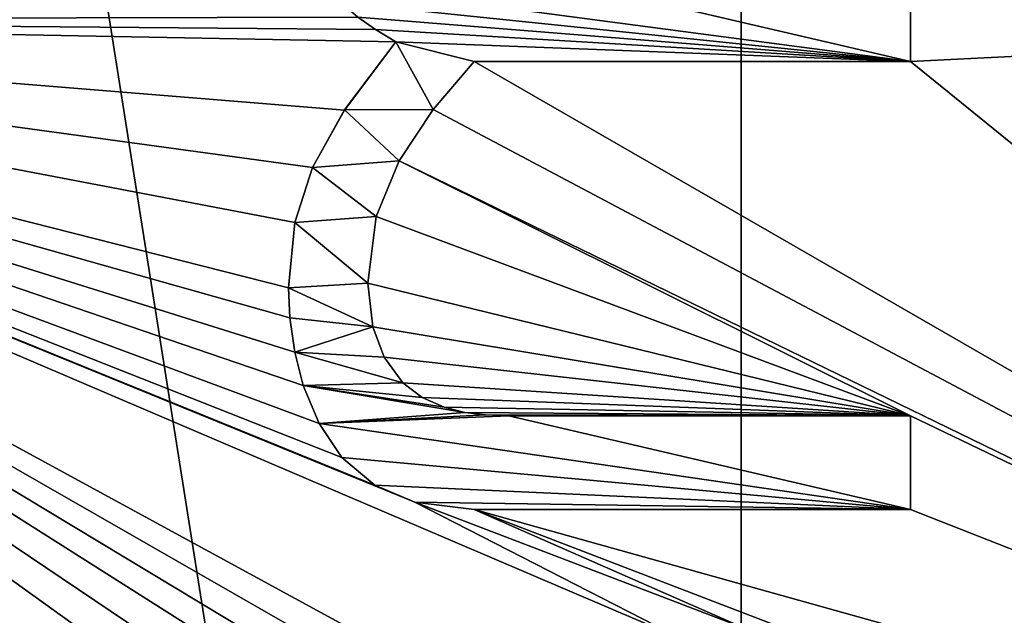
# Model space of a CAD drawing. Header units: millimetres. Extents: x -50 to 50, y -120 to 419.
# Tile 20 of 241: x -17.25 to -12.55, y -2.84 to 0. Entities that reach past the tile are written whole.
import ezdxf

# ---------------------------------------------------------------- set-up
doc = ezdxf.new("R2010")
doc.units = ezdxf.units.MM
doc.header["$LTSCALE"] = 81.481481
for name, color, linetype in [('1008', 7, 'CONTINUOUS'), ('11', 7, 'CONTINUOUS'), ('1102', 7, 'CONTINUOUS'), ('12', 7, 'CONTINUOUS'), ('13', 7, 'CONTINUOUS'), ('14', 7, 'CONTINUOUS'), ('15', 7, 'CONTINUOUS'), ('208', 7, 'CONTINUOUS'), ('404', 7, 'CONTINUOUS'), ('405', 7, 'CONTINUOUS'), ('406', 7, 'CONTINUOUS'), ('407', 7, 'CONTINUOUS'), ('408', 7, 'CONTINUOUS'), ('409', 7, 'CONTINUOUS'), ('410', 7, 'CONTINUOUS'), ('411', 7, 'CONTINUOUS'), ('412', 7, 'CONTINUOUS'), ('413', 7, 'CONTINUOUS'), ('414', 7, 'CONTINUOUS'), ('415', 7, 'CONTINUOUS'), ('416', 7, 'CONTINUOUS'), ('417', 7, 'CONTINUOUS'), ('418', 7, 'CONTINUOUS'), ('419', 7, 'CONTINUOUS'), ('420', 7, 'CONTINUOUS'), ('421', 7, 'CONTINUOUS'), ('9', 7, 'CONTINUOUS')]:
    doc.layers.add(name, color=color, linetype=linetype)

msp = doc.modelspace()

# ---------------------------------------------------------------- linework, layer by layer
at = {"layer": '1008', "linetype": 'CONTINUOUS'}
for points in [[(-19.8447, 6.8694, 69), (-15.8584, 0.2781, 69), (-21, 0, 69), (-19.8447, 6.8694, 69)], [(-15.8584, 0.2781, 69), (-15.7934, 0.1709, 69), (-21, 0, 69), (-15.8584, 0.2781, 69)], [(-13, -0.1991, 69), (-13, 0.2466, 69), (-9, 0, 69), (-13, -0.1991, 69)], [(-15.7934, 0.1709, 69), (-15.7141, 0.081, 69), (-21, 0, 69), (-15.7934, 0.1709, 69)], [(-15.7141, 0.081, 69), (-15.6342, 0.0118, 69), (-21, 0, 69), (-15.7141, 0.081, 69)], [(-15.6342, 0.0118, 69), (-15.5503, -0.0465, 69), (-21, 0, 69), (-15.6342, 0.0118, 69)], [(-13, -0.1991, 69), (-9, 0, 69), (-7.8813, -4.3457, 69), (-13, -0.1991, 69)], [(-15.553, -2.2184, 69), (-15.3627, -2.3, 69), (-21, 0, 69), (-15.553, -2.2184, 69)], [(-15.7111, -2.0856, 69), (-15.553, -2.2184, 69), (-21, 0, 69), (-15.7111, -2.0856, 69)], [(-15.3627, -2.3, 69), (-14.0882, -2.9515, 69), (-21, 0, 69), (-15.3627, -2.3, 69)], [(-15.8193, -1.9251, 69), (-15.7111, -2.0856, 69), (-21, 0, 69), (-15.8193, -1.9251, 69)], [(-15.8947, -1.7438, 69), (-15.8193, -1.9251, 69), (-21, 0, 69), (-15.8947, -1.7438, 69)], [(-15.9354, -1.5851, 69), (-15.8947, -1.7438, 69), (-21, 0, 69), (-15.9354, -1.5851, 69)], [(-15.9582, -1.4208, 69), (-15.9354, -1.5851, 69), (-21, 0, 69), (-15.9582, -1.4208, 69)], [(-15.9656, -1.2775, 69), (-15.9582, -1.4208, 69), (-21, 0, 69), (-15.9656, -1.2775, 69)], [(-15.9349, -0.9671, 69), (-15.9656, -1.2775, 69), (-21, 0, 69), (-15.9349, -0.9671, 69)], [(-15.8511, -0.7048, 69), (-15.9349, -0.9671, 69), (-21, 0, 69), (-15.8511, -0.7048, 69)], [(-15.6977, -0.4304, 69), (-15.8511, -0.7048, 69), (-21, 0, 69), (-15.6977, -0.4304, 69)], [(-15.4539, -0.1056, 69), (-15.6977, -0.4304, 69), (-21, 0, 69), (-15.4539, -0.1056, 69)], [(-15.5503, -0.0465, 69), (-15.4539, -0.1056, 69), (-21, 0, 69), (-15.5503, -0.0465, 69)], [(-15.7675, -5.5141, 69), (-15.6376, -5.6975, 69), (-21, 0, 69), (-15.7675, -5.5141, 69)], [(-15.8546, -5.3156, 69), (-15.7675, -5.5141, 69), (-21, 0, 69), (-15.8546, -5.3156, 69)], [(-21, 0, 69), (-15.6376, -5.6975, 69), (-19.8447, -6.8694, 69), (-21, 0, 69)], [(-15.9188, -5.0689, 69), (-15.8546, -5.3156, 69), (-21, 0, 69), (-15.9188, -5.0689, 69)], [(-15.954, -4.8121, 69), (-15.9188, -5.0689, 69), (-21, 0, 69), (-15.954, -4.8121, 69)], [(-15.9656, -4.5567, 69), (-15.954, -4.8121, 69), (-21, 0, 69), (-15.9656, -4.5567, 69)], [(-15.9484, -4.2211, 69), (-15.9656, -4.5567, 69), (-21, 0, 69), (-15.9484, -4.2211, 69)], [(-15.9025, -3.9521, 69), (-15.9484, -4.2211, 69), (-21, 0, 69), (-15.9025, -3.9521, 69)], [(-15.8316, -3.7144, 69), (-15.9025, -3.9521, 69), (-21, 0, 69), (-15.8316, -3.7144, 69)], [(-15.749, -3.5345, 69), (-15.8316, -3.7144, 69), (-21, 0, 69), (-15.749, -3.5345, 69)], [(-15.6554, -3.3855, 69), (-15.749, -3.5345, 69), (-21, 0, 69), (-15.6554, -3.3855, 69)], [(-15.5653, -3.2734, 69), (-15.6554, -3.3855, 69), (-21, 0, 69), (-15.5653, -3.2734, 69)], [(-15.4617, -3.1727, 69), (-15.5653, -3.2734, 69), (-21, 0, 69), (-15.4617, -3.1727, 69)], [(-15.3494, -3.0767, 69), (-15.4617, -3.1727, 69), (-21, 0, 69), (-15.3494, -3.0767, 69)], [(-14.0882, -2.9515, 69), (-15.3494, -3.0767, 69), (-21, 0, 69), (-14.0882, -2.9515, 69)], [(-15.2749, -0.4279, 69), (-15.0798, -0.1991, 69), (-7.8813, -4.3457, 69), (-15.2749, -0.4279, 69)], [(-15.0798, -0.1991, 69), (-13, -0.1991, 69), (-7.8813, -4.3457, 69), (-15.0798, -0.1991, 69)], [(-15.4374, -0.6723, 69), (-15.2749, -0.4279, 69), (-7.8813, -4.3457, 69), (-15.4374, -0.6723, 69)], [(-15.5467, -0.9371, 69), (-15.4374, -0.6723, 69), (-13, -1.8882, 69), (-15.5467, -0.9371, 69)], [(-13, -1.8882, 69), (-15.4374, -0.6723, 69), (-7.8813, -4.3457, 69), (-13, -1.8882, 69)], [(-15.586, -1.2555, 69), (-15.5467, -0.9371, 69), (-13, -1.8882, 69), (-15.586, -1.2555, 69)], [(-15.5633, -1.4641, 69), (-15.586, -1.2555, 69), (-13, -1.8882, 69), (-15.5633, -1.4641, 69)], [(-15.5089, -1.6076, 69), (-15.5633, -1.4641, 69), (-13, -1.8882, 69), (-15.5089, -1.6076, 69)], [(-15.4191, -1.7301, 69), (-15.5089, -1.6076, 69), (-13, -1.8882, 69), (-15.4191, -1.7301, 69)], [(-15.3274, -1.8002, 69), (-15.4191, -1.7301, 69), (-13, -1.8882, 69), (-15.3274, -1.8002, 69)], [(-15.2234, -1.8464, 69), (-15.3274, -1.8002, 69), (-13, -1.8882, 69), (-15.2234, -1.8464, 69)], [(-15.1238, -1.8717, 69), (-15.2234, -1.8464, 69), (-13, -1.8882, 69), (-15.1238, -1.8717, 69)], [(-15.0252, -1.8838, 69), (-15.1238, -1.8717, 69), (-13, -1.8882, 69), (-15.0252, -1.8838, 69)], [(-14.9147, -1.8882, 69), (-15.0252, -1.8838, 69), (-13, -1.8882, 69), (-14.9147, -1.8882, 69)], [(-13, -2.3339, 69), (-13, -1.8882, 69), (-7.8813, -4.3457, 69), (-13, -2.3339, 69)], [(-15.3627, -2.3, 69), (-15.0798, -2.3339, 69), (-13.7868, -2.9006, 69), (-15.3627, -2.3, 69)], [(-15.3627, -2.3, 69), (-13.7868, -2.9006, 69), (-14.0882, -2.9515, 69), (-15.3627, -2.3, 69)], [(-15.0798, -2.3339, 69), (-13, -2.3339, 69), (-7.8813, -4.3457, 69), (-15.0798, -2.3339, 69)], [(-13.7868, -2.9006, 69), (-15.0798, -2.3339, 69), (-13.5243, -2.9315, 69), (-13.7868, -2.9006, 69)], [(-13.5243, -2.9315, 69), (-15.0798, -2.3339, 69), (-7.8813, -4.3457, 69), (-13.5243, -2.9315, 69)]]:
    msp.add_3dface(points, dxfattribs=at)
at = {"layer": '11', "linetype": 'CONTINUOUS'}
for points in [[(-20.45, 0, 2.05), (-20.45, 0, 5.95), (-16.5443, -12.0204, 5.95), (-20.45, 0, 2.05)], [(-20.45, 0, 2.05), (-16.5443, -12.0204, 5.95), (-16.5443, -12.0204, 2.05), (-20.45, 0, 2.05)]]:
    msp.add_3dface(points, dxfattribs=at)
at = {"layer": '1102', "linetype": 'CONTINUOUS'}
for points in [[(-14.9147, 0.2466, 68.5), (-13, -0.1991, 68.5), (-15.7934, 0.1709, 68.5), (-14.9147, 0.2466, 68.5)], [(-14.9147, 0.2466, 68.5), (-13, 0.2466, 68.5), (-13, -0.1991, 68.5), (-14.9147, 0.2466, 68.5)], [(-13, -0.1991, 68.5), (-15.714, 0.081, 68.5), (-15.7934, 0.1709, 68.5), (-13, -0.1991, 68.5)], [(-13, -0.1991, 68.5), (-15.6342, 0.0118, 68.5), (-15.714, 0.081, 68.5), (-13, -0.1991, 68.5)], [(-13, -0.1991, 68.5), (-15.5503, -0.0465, 68.5), (-15.6342, 0.0118, 68.5), (-13, -0.1991, 68.5)], [(-13, -0.1991, 68.5), (-15.4539, -0.1056, 68.5), (-15.5503, -0.0465, 68.5), (-13, -0.1991, 68.5)], [(-15.2749, -0.4279, 68.5), (-15.6976, -0.4302, 68.5), (-15.4539, -0.1056, 68.5), (-15.2749, -0.4279, 68.5)], [(-13, -0.1991, 68.5), (-15.0798, -0.1991, 68.5), (-15.4539, -0.1056, 68.5), (-13, -0.1991, 68.5)], [(-15.0798, -0.1991, 68.5), (-15.2749, -0.4279, 68.5), (-15.4539, -0.1056, 68.5), (-15.0798, -0.1991, 68.5)], [(-15.4374, -0.6723, 68.5), (-15.8511, -0.7048, 68.5), (-15.6976, -0.4302, 68.5), (-15.4374, -0.6723, 68.5)], [(-15.2749, -0.4279, 68.5), (-15.4374, -0.6723, 68.5), (-15.6976, -0.4302, 68.5), (-15.2749, -0.4279, 68.5)], [(-15.4374, -0.6723, 68.5), (-15.5467, -0.9371, 68.5), (-15.8511, -0.7048, 68.5), (-15.4374, -0.6723, 68.5)], [(-15.5467, -0.9371, 68.5), (-15.9349, -0.9671, 68.5), (-15.8511, -0.7048, 68.5), (-15.5467, -0.9371, 68.5)], [(-15.5467, -0.9371, 68.5), (-15.586, -1.2555, 68.5), (-15.9349, -0.9671, 68.5), (-15.5467, -0.9371, 68.5)], [(-15.586, -1.2555, 68.5), (-15.9656, -1.2775, 68.5), (-15.9349, -0.9671, 68.5), (-15.586, -1.2555, 68.5)], [(-15.586, -1.2555, 68.5), (-15.5633, -1.4639, 68.5), (-15.9656, -1.2775, 68.5), (-15.586, -1.2555, 68.5)], [(-15.5633, -1.4639, 68.5), (-15.9582, -1.4208, 68.5), (-15.9656, -1.2775, 68.5), (-15.5633, -1.4639, 68.5)], [(-15.5633, -1.4639, 68.5), (-15.9354, -1.5851, 68.5), (-15.9582, -1.4208, 68.5), (-15.5633, -1.4639, 68.5)], [(-15.5633, -1.4639, 68.5), (-15.5089, -1.6076, 68.5), (-15.9354, -1.5851, 68.5), (-15.5633, -1.4639, 68.5)], [(-15.5089, -1.6076, 68.5), (-15.4191, -1.7302, 68.5), (-15.9354, -1.5851, 68.5), (-15.5089, -1.6076, 68.5)], [(-15.4191, -1.7302, 68.5), (-15.8947, -1.7438, 68.5), (-15.9354, -1.5851, 68.5), (-15.4191, -1.7302, 68.5)], [(-15.4191, -1.7302, 68.5), (-15.3274, -1.8002, 68.5), (-15.8947, -1.7438, 68.5), (-15.4191, -1.7302, 68.5)], [(-15.3274, -1.8002, 68.5), (-15.2234, -1.8464, 68.5), (-15.8947, -1.7438, 68.5), (-15.3274, -1.8002, 68.5)], [(-15.2234, -1.8464, 68.5), (-15.1238, -1.8717, 68.5), (-15.8947, -1.7438, 68.5), (-15.2234, -1.8464, 68.5)], [(-15.1238, -1.8717, 68.5), (-15.8193, -1.9251, 68.5), (-15.8947, -1.7438, 68.5), (-15.1238, -1.8717, 68.5)], [(-15.1238, -1.8717, 68.5), (-15.0252, -1.8838, 68.5), (-15.8193, -1.9251, 68.5), (-15.1238, -1.8717, 68.5)], [(-15.0252, -1.8838, 68.5), (-14.9147, -1.8882, 68.5), (-15.8193, -1.9251, 68.5), (-15.0252, -1.8838, 68.5)], [(-14.9147, -1.8882, 68.5), (-13, -2.3339, 68.5), (-15.8193, -1.9251, 68.5), (-14.9147, -1.8882, 68.5)], [(-14.9147, -1.8882, 68.5), (-13, -1.8882, 68.5), (-13, -2.3339, 68.5), (-14.9147, -1.8882, 68.5)], [(-13, -2.3339, 68.5), (-15.7111, -2.0856, 68.5), (-15.8193, -1.9251, 68.5), (-13, -2.3339, 68.5)], [(-13, -2.3339, 68.5), (-15.553, -2.2184, 68.5), (-15.7111, -2.0856, 68.5), (-13, -2.3339, 68.5)], [(-13, -2.3339, 68.5), (-15.3628, -2.3, 68.5), (-15.553, -2.2184, 68.5), (-13, -2.3339, 68.5)], [(-13, -2.3339, 68.5), (-15.0798, -2.3339, 68.5), (-15.3628, -2.3, 68.5), (-13, -2.3339, 68.5)]]:
    msp.add_3dface(points, dxfattribs=at)
at = {"layer": '12', "linetype": 'CONTINUOUS'}
msp.add_3dface([(-17.3939, 12.6374, 1), (-16.5443, 12.0204, 2.05), (-20.45, 0, 2.05), (-17.3939, 12.6374, 1)], dxfattribs=at)
at = {"layer": '13', "linetype": 'CONTINUOUS'}
for points in [[(-17.3939, 12.6374, 7), (-21.5, 0, 7), (-16.5443, 12.0204, 5.95), (-17.3939, 12.6374, 7)], [(-21.5, 0, 7), (-20.45, 0, 5.95), (-16.5443, 12.0204, 5.95), (-21.5, 0, 7)]]:
    msp.add_3dface(points, dxfattribs=at)
at = {"layer": '14', "linetype": 'CONTINUOUS'}
for points in [[(-21.5, 0, 1), (-20.45, 0, 2.05), (-16.5443, -12.0204, 2.05), (-21.5, 0, 1)], [(-17.3939, -12.6374, 1), (-21.5, 0, 1), (-16.5443, -12.0204, 2.05), (-17.3939, -12.6374, 1)]]:
    msp.add_3dface(points, dxfattribs=at)
at = {"layer": '15', "linetype": 'CONTINUOUS'}
msp.add_3dface([(-20.45, 0, 5.95), (-17.3939, -12.6374, 7), (-16.5443, -12.0204, 5.95), (-20.45, 0, 5.95)], dxfattribs=at)
at = {"layer": '208', "linetype": 'CONTINUOUS'}
for points in [[(0, -23.5, 71), (0, 23.5, 71), (-13.8066, 19.0165, 71), (0, -23.5, 71)], [(-19.0088, 13.8172, 71), (-13.8066, -19.0165, 71), (-13.8066, 19.0165, 71), (-19.0088, 13.8172, 71)], [(-13.8066, -19.0165, 71), (0, -23.5, 71), (-13.8066, 19.0165, 71), (-13.8066, -19.0165, 71)], [(-19.0088, -13.8172, 71), (-13.8066, -19.0165, 71), (-19.0088, 13.8172, 71), (-19.0088, -13.8172, 71)]]:
    msp.add_3dface(points, dxfattribs=at)
at = {"layer": '404', "linetype": 'CONTINUOUS'}
for points in [[(-13, 0.2466, 68.5), (-13, 0.2466, 69), (-13, -0.1991, 68.5), (-13, 0.2466, 68.5)], [(-13, -0.1991, 68.5), (-13, 0.2466, 69), (-13, -0.1991, 69), (-13, -0.1991, 68.5)]]:
    msp.add_3dface(points, dxfattribs=at)
at = {"layer": '405', "linetype": 'CONTINUOUS'}
for points in [[(-13, -0.1991, 68.5), (-13, -0.1991, 69), (-15.0798, -0.1991, 69), (-13, -0.1991, 68.5)], [(-15.0798, -0.1991, 68.5), (-13, -0.1991, 68.5), (-15.0798, -0.1991, 69), (-15.0798, -0.1991, 68.5)]]:
    msp.add_3dface(points, dxfattribs=at)
at = {"layer": '406', "linetype": 'CONTINUOUS'}
for points in [[(-15.0798, -0.1991, 68.5), (-15.0798, -0.1991, 69), (-15.2749, -0.4279, 69), (-15.0798, -0.1991, 68.5)], [(-15.0798, -0.1991, 68.5), (-15.2749, -0.4279, 69), (-15.2749, -0.4279, 68.5), (-15.0798, -0.1991, 68.5)], [(-15.2749, -0.4279, 69), (-15.4374, -0.6723, 69), (-15.2749, -0.4279, 68.5), (-15.2749, -0.4279, 69)], [(-15.2749, -0.4279, 68.5), (-15.4374, -0.6723, 69), (-15.4374, -0.6723, 68.5), (-15.2749, -0.4279, 68.5)]]:
    msp.add_3dface(points, dxfattribs=at)
at = {"layer": '407', "linetype": 'CONTINUOUS'}
for points in [[(-15.4374, -0.6723, 68.5), (-15.4374, -0.6723, 69), (-15.5467, -0.9371, 69), (-15.4374, -0.6723, 68.5)], [(-15.4374, -0.6723, 68.5), (-15.5467, -0.9371, 69), (-15.5467, -0.9371, 68.5), (-15.4374, -0.6723, 68.5)], [(-15.5467, -0.9371, 69), (-15.586, -1.2555, 69), (-15.5467, -0.9371, 68.5), (-15.5467, -0.9371, 69)], [(-15.5467, -0.9371, 68.5), (-15.586, -1.2555, 69), (-15.586, -1.2555, 68.5), (-15.5467, -0.9371, 68.5)]]:
    msp.add_3dface(points, dxfattribs=at)
at = {"layer": '408', "linetype": 'CONTINUOUS'}
for points in [[(-15.586, -1.2555, 68.5), (-15.586, -1.2555, 69), (-15.5633, -1.4641, 69), (-15.586, -1.2555, 68.5)], [(-15.586, -1.2555, 68.5), (-15.5633, -1.4641, 69), (-15.5633, -1.4639, 68.5), (-15.586, -1.2555, 68.5)], [(-15.5633, -1.4641, 69), (-15.5089, -1.6076, 69), (-15.5633, -1.4639, 68.5), (-15.5633, -1.4641, 69)], [(-15.5633, -1.4639, 68.5), (-15.5089, -1.6076, 69), (-15.5089, -1.6076, 68.5), (-15.5633, -1.4639, 68.5)]]:
    msp.add_3dface(points, dxfattribs=at)
at = {"layer": '409', "linetype": 'CONTINUOUS'}
for points in [[(-15.5089, -1.6076, 68.5), (-15.5089, -1.6076, 69), (-15.4191, -1.7301, 69), (-15.5089, -1.6076, 68.5)], [(-15.5089, -1.6076, 68.5), (-15.4191, -1.7301, 69), (-15.4191, -1.7302, 68.5), (-15.5089, -1.6076, 68.5)], [(-15.4191, -1.7301, 69), (-15.3274, -1.8002, 69), (-15.4191, -1.7302, 68.5), (-15.4191, -1.7301, 69)], [(-15.4191, -1.7302, 68.5), (-15.3274, -1.8002, 69), (-15.3274, -1.8002, 68.5), (-15.4191, -1.7302, 68.5)]]:
    msp.add_3dface(points, dxfattribs=at)
at = {"layer": '410', "linetype": 'CONTINUOUS'}
for points in [[(-15.3274, -1.8002, 68.5), (-15.3274, -1.8002, 69), (-15.2234, -1.8464, 69), (-15.3274, -1.8002, 68.5)], [(-15.3274, -1.8002, 68.5), (-15.2234, -1.8464, 69), (-15.2234, -1.8464, 68.5), (-15.3274, -1.8002, 68.5)], [(-15.2234, -1.8464, 69), (-15.1238, -1.8717, 69), (-15.2234, -1.8464, 68.5), (-15.2234, -1.8464, 69)], [(-15.2234, -1.8464, 68.5), (-15.1238, -1.8717, 69), (-15.1238, -1.8717, 68.5), (-15.2234, -1.8464, 68.5)]]:
    msp.add_3dface(points, dxfattribs=at)
at = {"layer": '411', "linetype": 'CONTINUOUS'}
for points in [[(-15.1238, -1.8717, 68.5), (-15.1238, -1.8717, 69), (-15.0252, -1.8838, 69), (-15.1238, -1.8717, 68.5)], [(-15.1238, -1.8717, 68.5), (-15.0252, -1.8838, 69), (-15.0252, -1.8838, 68.5), (-15.1238, -1.8717, 68.5)], [(-15.0252, -1.8838, 69), (-14.9147, -1.8882, 69), (-15.0252, -1.8838, 68.5), (-15.0252, -1.8838, 69)], [(-15.0252, -1.8838, 68.5), (-14.9147, -1.8882, 69), (-14.9147, -1.8882, 68.5), (-15.0252, -1.8838, 68.5)]]:
    msp.add_3dface(points, dxfattribs=at)
at = {"layer": '412', "linetype": 'CONTINUOUS'}
for points in [[(-14.9147, -1.8882, 68.5), (-14.9147, -1.8882, 69), (-13, -1.8882, 69), (-14.9147, -1.8882, 68.5)], [(-13, -1.8882, 68.5), (-14.9147, -1.8882, 68.5), (-13, -1.8882, 69), (-13, -1.8882, 68.5)]]:
    msp.add_3dface(points, dxfattribs=at)
at = {"layer": '413', "linetype": 'CONTINUOUS'}
for points in [[(-13, -1.8882, 68.5), (-13, -1.8882, 69), (-13, -2.3339, 68.5), (-13, -1.8882, 68.5)], [(-13, -2.3339, 68.5), (-13, -1.8882, 69), (-13, -2.3339, 69), (-13, -2.3339, 68.5)]]:
    msp.add_3dface(points, dxfattribs=at)
at = {"layer": '414', "linetype": 'CONTINUOUS'}
for points in [[(-13, -2.3339, 68.5), (-13, -2.3339, 69), (-15.0798, -2.3339, 69), (-13, -2.3339, 68.5)], [(-15.0798, -2.3339, 68.5), (-13, -2.3339, 68.5), (-15.0798, -2.3339, 69), (-15.0798, -2.3339, 68.5)]]:
    msp.add_3dface(points, dxfattribs=at)
at = {"layer": '415', "linetype": 'CONTINUOUS'}
for points in [[(-15.3627, -2.3, 69), (-15.553, -2.2184, 69), (-15.3628, -2.3, 68.5), (-15.3627, -2.3, 69)], [(-15.3628, -2.3, 68.5), (-15.553, -2.2184, 69), (-15.553, -2.2184, 68.5), (-15.3628, -2.3, 68.5)], [(-15.0798, -2.3339, 68.5), (-15.3627, -2.3, 69), (-15.3628, -2.3, 68.5), (-15.0798, -2.3339, 68.5)], [(-15.0798, -2.3339, 68.5), (-15.0798, -2.3339, 69), (-15.3627, -2.3, 69), (-15.0798, -2.3339, 68.5)]]:
    msp.add_3dface(points, dxfattribs=at)
at = {"layer": '416', "linetype": 'CONTINUOUS'}
for points in [[(-15.7111, -2.0856, 69), (-15.8193, -1.9251, 69), (-15.7111, -2.0856, 68.5), (-15.7111, -2.0856, 69)], [(-15.7111, -2.0856, 68.5), (-15.8193, -1.9251, 69), (-15.8193, -1.9251, 68.5), (-15.7111, -2.0856, 68.5)], [(-15.553, -2.2184, 68.5), (-15.553, -2.2184, 69), (-15.7111, -2.0856, 69), (-15.553, -2.2184, 68.5)], [(-15.553, -2.2184, 68.5), (-15.7111, -2.0856, 69), (-15.7111, -2.0856, 68.5), (-15.553, -2.2184, 68.5)]]:
    msp.add_3dface(points, dxfattribs=at)
at = {"layer": '417', "linetype": 'CONTINUOUS'}
for points in [[(-15.8947, -1.7438, 69), (-15.9354, -1.5851, 69), (-15.8947, -1.7438, 68.5), (-15.8947, -1.7438, 69)], [(-15.8947, -1.7438, 68.5), (-15.9354, -1.5851, 69), (-15.9354, -1.5851, 68.5), (-15.8947, -1.7438, 68.5)], [(-15.8193, -1.9251, 68.5), (-15.8193, -1.9251, 69), (-15.8947, -1.7438, 69), (-15.8193, -1.9251, 68.5)], [(-15.8193, -1.9251, 68.5), (-15.8947, -1.7438, 69), (-15.8947, -1.7438, 68.5), (-15.8193, -1.9251, 68.5)]]:
    msp.add_3dface(points, dxfattribs=at)
at = {"layer": '418', "linetype": 'CONTINUOUS'}
for points in [[(-15.9582, -1.4208, 69), (-15.9656, -1.2775, 69), (-15.9582, -1.4208, 68.5), (-15.9582, -1.4208, 69)], [(-15.9582, -1.4208, 68.5), (-15.9656, -1.2775, 69), (-15.9656, -1.2775, 68.5), (-15.9582, -1.4208, 68.5)], [(-15.9354, -1.5851, 68.5), (-15.9354, -1.5851, 69), (-15.9582, -1.4208, 69), (-15.9354, -1.5851, 68.5)], [(-15.9354, -1.5851, 68.5), (-15.9582, -1.4208, 69), (-15.9582, -1.4208, 68.5), (-15.9354, -1.5851, 68.5)]]:
    msp.add_3dface(points, dxfattribs=at)
at = {"layer": '419', "linetype": 'CONTINUOUS'}
for points in [[(-15.9349, -0.9671, 69), (-15.8511, -0.7048, 69), (-15.9349, -0.9671, 68.5), (-15.9349, -0.9671, 69)], [(-15.9349, -0.9671, 68.5), (-15.8511, -0.7048, 69), (-15.8511, -0.7048, 68.5), (-15.9349, -0.9671, 68.5)], [(-15.9656, -1.2775, 68.5), (-15.9656, -1.2775, 69), (-15.9349, -0.9671, 69), (-15.9656, -1.2775, 68.5)], [(-15.9656, -1.2775, 68.5), (-15.9349, -0.9671, 69), (-15.9349, -0.9671, 68.5), (-15.9656, -1.2775, 68.5)]]:
    msp.add_3dface(points, dxfattribs=at)
at = {"layer": '420', "linetype": 'CONTINUOUS'}
for points in [[(-15.6977, -0.4304, 69), (-15.4539, -0.1056, 69), (-15.6976, -0.4302, 68.5), (-15.6977, -0.4304, 69)], [(-15.6976, -0.4302, 68.5), (-15.4539, -0.1056, 69), (-15.4539, -0.1056, 68.5), (-15.6976, -0.4302, 68.5)], [(-15.8511, -0.7048, 68.5), (-15.6977, -0.4304, 69), (-15.6976, -0.4302, 68.5), (-15.8511, -0.7048, 68.5)], [(-15.8511, -0.7048, 68.5), (-15.8511, -0.7048, 69), (-15.6977, -0.4304, 69), (-15.8511, -0.7048, 68.5)]]:
    msp.add_3dface(points, dxfattribs=at)
at = {"layer": '421', "linetype": 'CONTINUOUS'}
for points in [[(-15.5503, -0.0465, 69), (-15.6342, 0.0118, 69), (-15.5503, -0.0465, 68.5), (-15.5503, -0.0465, 69)], [(-15.5503, -0.0465, 68.5), (-15.6342, 0.0118, 69), (-15.6342, 0.0118, 68.5), (-15.5503, -0.0465, 68.5)], [(-15.4539, -0.1056, 68.5), (-15.4539, -0.1056, 69), (-15.5503, -0.0465, 69), (-15.4539, -0.1056, 68.5)], [(-15.4539, -0.1056, 68.5), (-15.5503, -0.0465, 69), (-15.5503, -0.0465, 68.5), (-15.4539, -0.1056, 68.5)]]:
    msp.add_3dface(points, dxfattribs=at)
at = {"layer": '9', "linetype": 'CONTINUOUS'}
for points in [[(-20.45, 0, 2.05), (-16.5443, 12.0204, 2.05), (-20.45, 0, 5.95), (-20.45, 0, 2.05)], [(-20.45, 0, 5.95), (-16.5443, 12.0204, 2.05), (-16.5443, 12.0204, 5.95), (-20.45, 0, 5.95)]]:
    msp.add_3dface(points, dxfattribs=at)

doc.saveas('drawing.dxf')
